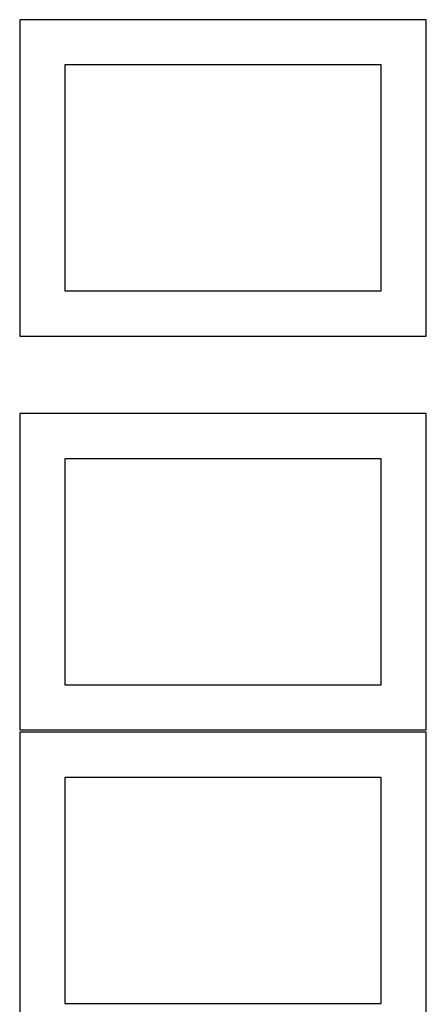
# Model space of a CAD drawing. Header units: millimetres. Extents: x 7 to 1243, y 7 to 2493.
# Tile 33 of 35: x 550 to 820, y 1840 to 2493. Entities that reach past the tile are written whole.
import ezdxf

# ---------------------------------------------------------------- set-up
doc = ezdxf.new("R2010")
doc.units = ezdxf.units.MM
doc.layers.add('CUT', color=7, linetype='CONTINUOUS', true_color=0x000000)

msp = doc.modelspace()

# ---------------------------------------------------------------- linework, layer by layer
at = {"layer": 'CUT'}
for p, q in [((819.632537, 2493.076935), (549.632537, 2493.076935)), ((549.632537, 2493.076935), (549.632537, 2283.076935)), ((819.632537, 2283.076935), (819.632537, 2493.076935)), ((789.632537, 2463.076935), (579.632537, 2463.076935)), ((579.632537, 2463.076935), (579.632537, 2313.076935)), ((789.632537, 2313.076935), (789.632537, 2463.076935)), ((579.632537, 2313.076935), (789.632537, 2313.076935)), ((549.632537, 2283.076935), (819.632537, 2283.076935)), ((819.674469, 2231.799835), (549.674469, 2231.799835)), ((549.674469, 2231.799835), (549.674469, 2021.799835)), ((819.674469, 2021.799835), (819.674469, 2231.799835)), ((789.674469, 2201.799835), (579.674469, 2201.799835)), ((579.674469, 2201.799835), (579.674469, 2051.799835)), ((789.674469, 2051.799835), (789.674469, 2201.799835)), ((579.674469, 2051.799835), (789.674469, 2051.799835)), ((549.674469, 2021.799835), (819.674469, 2021.799835)), ((819.674469, 2020.278839), (549.674469, 2020.278839)), ((549.674469, 2020.278839), (549.674469, 1810.278839)), ((819.674469, 1810.278839), (819.674469, 2020.278839)), ((789.674469, 1990.278839), (579.674469, 1990.278839)), ((579.674469, 1990.278839), (579.674469, 1840.278839)), ((789.674469, 1840.278839), (789.674469, 1990.278839)), ((579.674469, 1840.278839), (789.674469, 1840.278839))]:
    msp.add_line(p, q, dxfattribs=at)

doc.saveas('drawing.dxf')
